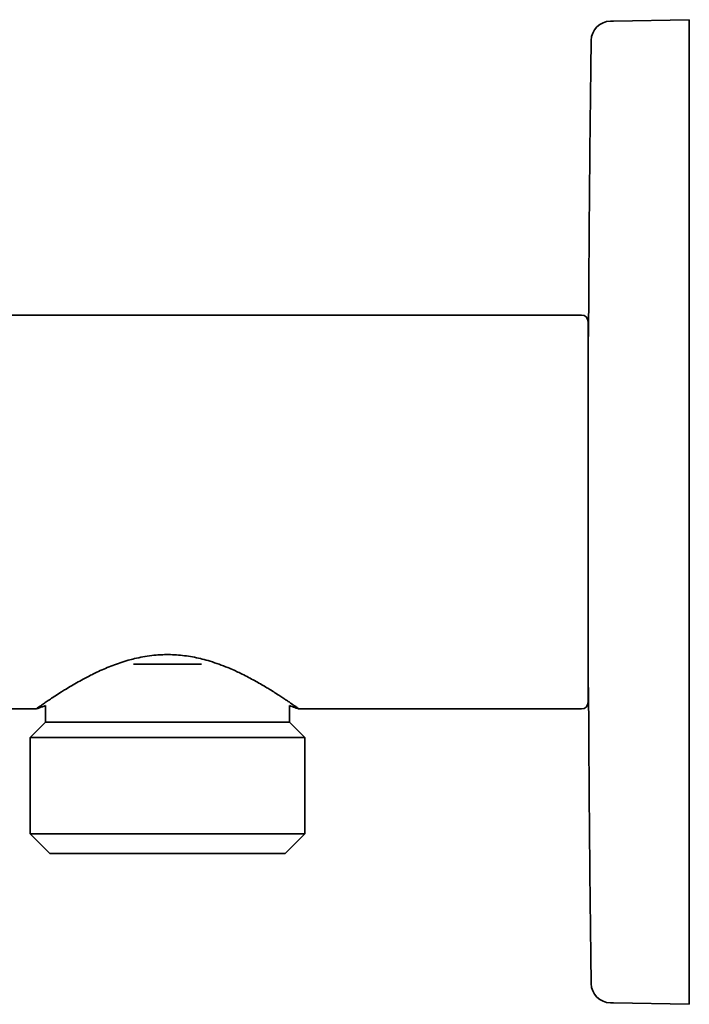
# Model space of a CAD drawing. Header units: millimetres. Extents: x 8 to 430, y 12 to 265.
# Tile 3 of 11: x 56 to 107, y 190 to 265. Entities that reach past the tile are written whole.
import ezdxf

# ---------------------------------------------------------------- set-up
doc = ezdxf.new("R2010")
doc.units = ezdxf.units.MM

msp = doc.modelspace()

# ---------------------------------------------------------------- linework, layer by layer
at = {"color": 7, "linetype": 'Continuous', "lineweight": 35}
for p, q in [((106.977, 264.995), (101.206, 264.894)), ((106.977, 264.995), (106.977, 262)), ((106.977, 262), (106.977, 193)), ((98.783, 242.5), (50.493, 242.5)), ((67.283, 215.9), (64.696, 215.9)), ((69.869, 215.9), (67.283, 215.9)), ((49.075, 212.5), (57.283, 212.5)), ((58.008, 212.752), (58.008, 211.5)), ((76.558, 211.5), (76.558, 212.752)), ((77.283, 212.5), (98.783, 212.5)), ((58.003, 211.5), (56.833, 210.33)), ((77.733, 210.33), (76.563, 211.5)), ((56.833, 210.33), (56.833, 203)), ((67.283, 210.33), (56.833, 210.33)), ((77.733, 210.33), (67.283, 210.33)), ((77.733, 203), (77.733, 210.33)), ((56.833, 203), (58.333, 201.5)), ((67.283, 203), (56.833, 203)), ((77.733, 203), (67.283, 203)), ((76.233, 201.5), (77.733, 203)), ((76.233, 201.5), (58.333, 201.5)), ((106.977, 193), (106.977, 190.005)), ((106.977, 190.005), (101.206, 190.106))]:
    msp.add_line(p, q, dxfattribs=at)
at = {"color": 7, "linetype": 'Continuous', "lineweight": 35, "flags": 128}
msp.add_lwpolyline([(57.283, 212.5), (57.284, 212.501), (57.288, 212.504), (57.296, 212.509), (57.306, 212.517), (57.319, 212.526), (57.335, 212.537), (57.354, 212.551), (57.376, 212.566), (57.4, 212.584), (57.428, 212.604), (57.461, 212.627), (57.498, 212.654), (57.539, 212.682), (57.582, 212.713), (57.63, 212.746), (57.681, 212.781), (57.734, 212.819), (57.792, 212.859), (57.853, 212.901), (57.917, 212.946), (57.984, 212.992), (58.055, 213.04), (58.13, 213.091), (58.208, 213.144), (58.29, 213.199), (58.374, 213.256), (58.462, 213.315), (58.553, 213.375), (58.653, 213.441), (58.757, 213.509), (58.865, 213.578), (58.975, 213.65), (59.09, 213.723), (59.207, 213.797), (59.284, 213.845), (59.363, 213.894), (59.443, 213.944), (59.524, 213.994), (59.635, 214.062), (59.748, 214.13), (59.863, 214.199), (59.98, 214.269), (60.1, 214.339), (60.222, 214.41), (60.347, 214.482), (60.474, 214.554), (60.603, 214.626), (60.735, 214.698), (60.868, 214.771), (61.004, 214.844), (61.108, 214.898), (61.212, 214.953), (61.318, 215.008), (61.425, 215.062), (61.515, 215.107), (61.606, 215.152), (61.698, 215.197), (61.79, 215.242), (61.915, 215.301), (62.041, 215.36), (62.169, 215.419), (62.298, 215.477), (62.429, 215.534), (62.561, 215.591), (62.696, 215.647), (62.833, 215.703), (62.971, 215.758), (63.11, 215.812), (63.251, 215.866), (63.394, 215.918), (63.54, 215.969), (63.688, 216.02), (63.838, 216.069), (63.989, 216.117), (64.141, 216.163), (64.295, 216.207), (64.413, 216.24), (64.531, 216.272), (64.65, 216.302), (64.77, 216.332), (64.929, 216.369), (65.089, 216.403), (65.25, 216.436), (65.412, 216.467), (65.575, 216.495), (65.741, 216.521), (65.907, 216.545), (66.075, 216.566), (66.243, 216.584), (66.412, 216.6), (66.541, 216.61), (66.671, 216.619), (66.801, 216.626), (66.932, 216.631), (67.062, 216.635), (67.193, 216.637), (67.346, 216.637), (67.499, 216.635), (67.651, 216.63), (67.804, 216.624), (67.957, 216.615), (68.11, 216.603), (68.263, 216.59), (68.415, 216.574), (68.569, 216.556), (68.723, 216.536), (68.875, 216.513), (69.027, 216.489), (69.179, 216.462), (69.331, 216.433), (69.481, 216.403), (69.631, 216.37), (69.781, 216.335), (69.93, 216.298), (70.078, 216.26), (70.226, 216.22), (70.372, 216.178), (70.517, 216.135), (70.692, 216.081), (70.864, 216.024), (71.036, 215.966), (71.205, 215.906), (71.373, 215.844), (71.539, 215.78), (71.704, 215.715), (71.866, 215.649), (71.988, 215.598), (72.108, 215.546), (72.227, 215.494), (72.346, 215.442), (72.442, 215.398), (72.537, 215.354), (72.631, 215.31), (72.725, 215.266), (72.849, 215.206), (72.972, 215.146), (73.093, 215.086), (73.213, 215.025), (73.331, 214.964), (73.449, 214.903), (73.566, 214.842), (73.681, 214.78), (73.795, 214.718), (73.908, 214.656), (74.019, 214.594), (74.128, 214.533), (74.238, 214.471), (74.346, 214.409), (74.452, 214.347), (74.557, 214.286), (74.66, 214.224), (74.762, 214.164), (74.837, 214.118), (74.912, 214.073), (74.986, 214.028), (75.058, 213.984), (75.162, 213.92), (75.263, 213.857), (75.362, 213.794), (75.459, 213.733), (75.555, 213.672), (75.648, 213.613), (75.739, 213.554), (75.828, 213.496), (75.905, 213.445), (75.982, 213.395), (76.056, 213.346), (76.128, 213.298), (76.199, 213.251), (76.267, 213.205), (76.335, 213.159), (76.4, 213.115), (76.464, 213.072), (76.525, 213.03), (76.584, 212.989), (76.641, 212.95), (76.683, 212.922), (76.724, 212.894), (76.763, 212.867), (76.8, 212.84), (76.853, 212.804), (76.902, 212.769), (76.949, 212.737), (76.993, 212.706), (77.034, 212.677), (77.072, 212.65), (77.106, 212.626), (77.138, 212.603), (77.165, 212.584), (77.19, 212.566), (77.211, 212.551), (77.23, 212.538), (77.246, 212.526), (77.259, 212.517), (77.27, 212.509), (77.277, 212.504), (77.281, 212.501), (77.283, 212.5), (77.283, 212.5)], dxfattribs=at)
at = {"color": 7, "linetype": 'Continuous', "lineweight": 35}
for centre, radius, start, end in [((101.016, 263.39), 1.5, 91, 179.25357), ((2855.783, 227.5), 2756.5, 179.253566, 179.722035), ((98.783, 242), 0.5, 0, 90), ((99.783, 241.05), 0.5, 180, 200.752), ((106.483, 239.661), 0.5, 0, 8.2989), ((106.483, 215.339), 0.5, 351.7011, 0), ((99.783, 213.95), 0.5, 159.248, 180), ((2855.783, 227.5), 2756.5, 180.277965, 180.746434), ((98.783, 213), 0.5, 270, 0), ((101.016, 191.61), 1.5, 180.74643, 269)]:
    msp.add_arc(centre, radius, start, end, dxfattribs=at)
for points, knots in [([(100.991, 264.89), (100.991, 264.89), (100.99, 264.89), (100.993, 264.89), (101, 264.89), (101.011, 264.891), (101.027, 264.891), (101.047, 264.891), (101.071, 264.892), (101.098, 264.892), (101.13, 264.893), (101.166, 264.893), (101.193, 264.894), (101.206, 264.894)], [0, 0, 0, 0, 0.021405, 0.119966, 0.218527, 0.317088, 0.41565, 0.514213, 0.612776, 0.70958, 0.806386, 0.903192, 1, 1, 1, 1]), ([(99.283, 213), (99.283, 213), (99.283, 213.001), (99.283, 213.007), (99.283, 213.017), (99.283, 213.03), (99.283, 213.048), (99.283, 213.069), (99.283, 213.092), (99.283, 213.115), (99.283, 213.136), (99.283, 213.159), (99.283, 213.184), (99.283, 213.211), (99.283, 213.241), (99.283, 213.273), (99.283, 213.311), (99.283, 213.356), (99.283, 213.409), (99.283, 213.465), (99.283, 213.525), (99.283, 213.588), (99.283, 213.652), (99.283, 213.717), (99.283, 213.781), (99.283, 213.833), (99.283, 213.872), (99.283, 213.895), (99.283, 213.919), (99.283, 213.944), (99.283, 213.968), (99.283, 213.993), (99.283, 214.038), (99.283, 214.106), (99.283, 214.197), (99.283, 214.292), (99.283, 214.391), (99.283, 214.492), (99.283, 214.598), (99.283, 214.695), (99.283, 214.783), (99.283, 214.861), (99.283, 214.941), (99.283, 215.022), (99.283, 215.105), (99.283, 215.19), (99.283, 215.276), (99.283, 215.377), (99.283, 215.496), (99.283, 215.632), (99.283, 215.771), (99.283, 215.913), (99.283, 216.059), (99.283, 216.207), (99.283, 216.363), (99.283, 216.529), (99.283, 216.702), (99.283, 216.88), (99.283, 217.061), (99.283, 217.241), (99.283, 217.417), (99.283, 217.591), (99.283, 217.767), (99.283, 217.946), (99.283, 218.127), (99.283, 218.311), (99.283, 218.477), (99.283, 218.626), (99.283, 218.757), (99.283, 218.889), (99.283, 219.022), (99.283, 219.156), (99.283, 219.291), (99.283, 219.428), (99.283, 219.585), (99.283, 219.763), (99.283, 219.962), (99.283, 220.163), (99.283, 220.366), (99.283, 220.571), (99.283, 220.778), (99.283, 220.988), (99.283, 221.201), (99.283, 221.419), (99.283, 221.59), (99.283, 221.713), (99.283, 221.787), (99.283, 221.862), (99.283, 221.937), (99.283, 222.012), (99.283, 222.087), (99.283, 222.216), (99.283, 222.398), (99.283, 222.635), (99.283, 222.873), (99.283, 223.112), (99.283, 223.353), (99.283, 223.594), (99.283, 223.812), (99.283, 224.005), (99.283, 224.174), (99.283, 224.342), (99.283, 224.512), (99.283, 224.682), (99.283, 224.849), (99.283, 225.014), (99.283, 225.208), (99.283, 225.434), (99.283, 225.693), (99.283, 225.953), (99.283, 226.212), (99.283, 226.471), (99.283, 226.729), (99.283, 226.986), (99.283, 227.243), (99.283, 227.494), (99.283, 227.738), (99.283, 227.976), (99.283, 228.213), (99.283, 228.451), (99.283, 228.687), (99.283, 228.924), (99.283, 229.135), (99.283, 229.322), (99.283, 229.484), (99.283, 229.646), (99.283, 229.807), (99.283, 229.969), (99.283, 230.133), (99.283, 230.3), (99.283, 230.489), (99.283, 230.696), (99.283, 230.921), (99.283, 231.145), (99.283, 231.368), (99.283, 231.589), (99.283, 231.801), (99.283, 232.004), (99.283, 232.196), (99.283, 232.346), (99.283, 232.453), (99.283, 232.517), (99.283, 232.581), (99.283, 232.645), (99.283, 232.709), (99.283, 232.773), (99.283, 232.889), (99.283, 233.055), (99.283, 233.271), (99.283, 233.486), (99.283, 233.698), (99.283, 233.909), (99.283, 234.118), (99.283, 234.304), (99.283, 234.467), (99.283, 234.608), (99.283, 234.748), (99.283, 234.887), (99.283, 235.025), (99.283, 235.162), (99.283, 235.299), (99.283, 235.457), (99.283, 235.635), (99.283, 235.832), (99.283, 236.027), (99.283, 236.219), (99.283, 236.409), (99.283, 236.596), (99.283, 236.787), (99.283, 236.982), (99.283, 237.179), (99.283, 237.374), (99.283, 237.565), (99.283, 237.748), (99.283, 237.922), (99.283, 238.087), (99.283, 238.249), (99.283, 238.408), (99.283, 238.564), (99.283, 238.717), (99.283, 238.852), (99.283, 238.968), (99.283, 239.068), (99.283, 239.167), (99.283, 239.263), (99.283, 239.359), (99.283, 239.453), (99.283, 239.546), (99.283, 239.65), (99.283, 239.764), (99.283, 239.888), (99.283, 240.008), (99.283, 240.125), (99.283, 240.238), (99.283, 240.348), (99.283, 240.456), (99.283, 240.561), (99.283, 240.664), (99.283, 240.741), (99.283, 240.795), (99.283, 240.827), (99.283, 240.859), (99.283, 240.89), (99.283, 240.921), (99.283, 240.952), (99.283, 241.003), (99.283, 241.073), (99.283, 241.16), (99.283, 241.243), (99.283, 241.321), (99.283, 241.395), (99.283, 241.465), (99.283, 241.524), (99.283, 241.573), (99.283, 241.614), (99.283, 241.652), (99.283, 241.689), (99.283, 241.724), (99.283, 241.756), (99.283, 241.786), (99.283, 241.818), (99.283, 241.853), (99.283, 241.888), (99.283, 241.918), (99.283, 241.944), (99.283, 241.964), (99.283, 241.98), (99.283, 241.992), (99.283, 241.999), (99.283, 242), (99.283, 242)], [0, 0, 0, 0, 0.005229, 0.010451, 0.015669, 0.020883, 0.026095, 0.031307, 0.036519, 0.040103, 0.04369, 0.047278, 0.050868, 0.054461, 0.058058, 0.061859, 0.065668, 0.070741, 0.075809, 0.080875, 0.085939, 0.091002, 0.096066, 0.100524, 0.104985, 0.109449, 0.110953, 0.112458, 0.113963, 0.115469, 0.116975, 0.118482, 0.11999, 0.125147, 0.130298, 0.135443, 0.140584, 0.145723, 0.15086, 0.155997, 0.159529, 0.163063, 0.166598, 0.170135, 0.173674, 0.177216, 0.180761, 0.18431, 0.189578, 0.194839, 0.200094, 0.205344, 0.210592, 0.215838, 0.221084, 0.226856, 0.232632, 0.238413, 0.244202, 0.25, 0.255268, 0.260529, 0.265784, 0.271034, 0.276282, 0.281528, 0.286774, 0.290381, 0.29399, 0.2976, 0.301212, 0.304826, 0.308444, 0.312065, 0.31569, 0.320848, 0.325998, 0.331144, 0.336285, 0.341423, 0.34656, 0.351697, 0.356973, 0.362251, 0.367533, 0.369313, 0.371094, 0.372876, 0.374658, 0.376441, 0.378225, 0.38001, 0.385554, 0.39109, 0.396621, 0.402147, 0.407671, 0.413195, 0.41872, 0.422519, 0.426321, 0.430125, 0.433932, 0.437742, 0.441557, 0.445163, 0.448755, 0.454497, 0.460234, 0.465967, 0.4717, 0.477433, 0.483067, 0.488705, 0.494348, 0.5, 0.505228, 0.510449, 0.515666, 0.52088, 0.526092, 0.531304, 0.536516, 0.540101, 0.543687, 0.547276, 0.550867, 0.554461, 0.558058, 0.561859, 0.565668, 0.570741, 0.575809, 0.580875, 0.585939, 0.591002, 0.596066, 0.600524, 0.604985, 0.609449, 0.610953, 0.612458, 0.613963, 0.615469, 0.616975, 0.618482, 0.61999, 0.625147, 0.630298, 0.635443, 0.640584, 0.645723, 0.65086, 0.655997, 0.659529, 0.663063, 0.666598, 0.670135, 0.673674, 0.677216, 0.680761, 0.68431, 0.689578, 0.694839, 0.700094, 0.705344, 0.710592, 0.715838, 0.721084, 0.726856, 0.732632, 0.738413, 0.744202, 0.75, 0.755268, 0.760529, 0.765784, 0.771034, 0.776282, 0.781528, 0.786774, 0.790381, 0.79399, 0.7976, 0.801212, 0.804826, 0.808444, 0.812065, 0.81569, 0.820848, 0.825998, 0.831144, 0.836285, 0.841423, 0.84656, 0.851697, 0.856973, 0.862251, 0.867533, 0.869313, 0.871094, 0.872876, 0.874658, 0.876441, 0.878225, 0.88001, 0.885554, 0.89109, 0.896621, 0.902147, 0.907671, 0.913195, 0.91872, 0.922519, 0.926321, 0.930125, 0.933932, 0.937742, 0.941557, 0.945164, 0.948756, 0.954499, 0.960236, 0.96597, 0.971703, 0.977436, 0.983069, 0.988706, 0.994349, 1, 1, 1, 1]), ([(106.983, 215.339), (106.983, 215.339), (106.983, 215.34), (106.983, 215.345), (106.983, 215.353), (106.983, 215.365), (106.983, 215.381), (106.983, 215.401), (106.983, 215.419), (106.983, 215.433), (106.983, 215.439), (106.983, 215.446), (106.983, 215.453), (106.983, 215.461), (106.983, 215.469), (106.983, 215.486), (106.983, 215.513), (106.983, 215.553), (106.983, 215.597), (106.983, 215.644), (106.983, 215.692), (106.983, 215.739), (106.983, 215.774), (106.983, 215.794), (106.983, 215.8), (106.983, 215.806), (106.983, 215.812), (106.983, 215.819), (106.983, 215.843), (106.983, 215.887), (106.983, 215.953), (106.983, 216.022), (106.983, 216.095), (106.983, 216.172), (106.983, 216.249), (106.983, 216.326), (106.983, 216.403), (106.983, 216.463), (106.983, 216.506), (106.983, 216.53), (106.983, 216.555), (106.983, 216.581), (106.983, 216.608), (106.983, 216.636), (106.983, 216.664), (106.983, 216.718), (106.983, 216.799), (106.983, 216.908), (106.983, 217.022), (106.983, 217.139), (106.983, 217.249), (106.983, 217.351), (106.983, 217.444), (106.983, 217.517), (106.983, 217.568), (106.983, 217.596), (106.983, 217.625), (106.983, 217.654), (106.983, 217.683), (106.983, 217.712), (106.983, 217.741), (106.983, 217.8), (106.983, 217.889), (106.983, 218.01), (106.983, 218.133), (106.983, 218.244), (106.983, 218.34), (106.983, 218.421), (106.983, 218.503), (106.983, 218.588), (106.983, 218.695), (106.983, 218.824), (106.983, 218.975), (106.983, 219.095), (106.983, 219.182), (106.983, 219.235), (106.983, 219.288), (106.983, 219.341), (106.983, 219.395), (106.983, 219.449), (106.983, 219.539), (106.983, 219.665), (106.983, 219.829), (106.983, 219.996), (106.983, 220.143), (106.983, 220.272), (106.983, 220.38), (106.983, 220.49), (106.983, 220.601), (106.983, 220.74), (106.983, 220.908), (106.983, 221.103), (106.983, 221.261), (106.983, 221.38), (106.983, 221.458), (106.983, 221.538), (106.983, 221.617), (106.983, 221.697), (106.983, 221.817), (106.983, 221.978), (106.983, 222.182), (106.983, 222.387), (106.983, 222.58), (106.983, 222.759), (106.983, 222.924), (106.983, 223.091), (106.983, 223.262), (106.983, 223.436), (106.983, 223.612), (106.983, 223.789), (106.983, 223.967), (106.983, 224.146), (106.983, 224.326), (106.983, 224.524), (106.983, 224.74), (106.983, 224.976), (106.983, 225.212), (106.983, 225.449), (106.983, 225.687), (106.983, 225.926), (106.983, 226.16), (106.983, 226.388), (106.983, 226.61), (106.983, 226.832), (106.983, 227.054), (106.983, 227.277), (106.983, 227.497), (106.983, 227.713), (106.983, 227.925), (106.983, 228.137), (106.983, 228.349), (106.983, 228.561), (106.983, 228.773), (106.983, 228.984), (106.983, 229.186), (106.983, 229.381), (106.983, 229.568), (106.983, 229.754), (106.983, 229.94), (106.983, 230.125), (106.983, 230.31), (106.983, 230.508), (106.983, 230.719), (106.983, 230.942), (106.983, 231.165), (106.983, 231.37), (106.983, 231.558), (106.983, 231.73), (106.983, 231.9), (106.983, 232.086), (106.983, 232.288), (106.983, 232.506), (106.983, 232.678), (106.983, 232.806), (106.983, 232.89), (106.983, 232.973), (106.983, 233.057), (106.983, 233.14), (106.983, 233.26), (106.983, 233.417), (106.983, 233.609), (106.983, 233.799), (106.983, 233.963), (106.983, 234.104), (106.983, 234.22), (106.983, 234.335), (106.983, 234.448), (106.983, 234.583), (106.983, 234.739), (106.983, 234.917), (106.983, 235.054), (106.983, 235.151), (106.983, 235.209), (106.983, 235.267), (106.983, 235.325), (106.983, 235.382), (106.983, 235.44), (106.983, 235.529), (106.983, 235.65), (106.983, 235.8), (106.983, 235.949), (106.983, 236.077), (106.983, 236.185), (106.983, 236.274), (106.983, 236.363), (106.983, 236.449), (106.983, 236.551), (106.983, 236.669), (106.983, 236.802), (106.983, 236.917), (106.983, 237.017), (106.983, 237.08), (106.983, 237.122), (106.983, 237.143), (106.983, 237.165), (106.983, 237.186), (106.983, 237.208), (106.983, 237.27), (106.983, 237.373), (106.983, 237.512), (106.983, 237.647), (106.983, 237.778), (106.983, 237.905), (106.983, 238.023), (106.983, 238.132), (106.983, 238.234), (106.983, 238.309), (106.983, 238.36), (106.983, 238.388), (106.983, 238.415), (106.983, 238.441), (106.983, 238.466), (106.983, 238.491), (106.983, 238.514), (106.983, 238.559), (106.983, 238.622), (106.983, 238.703), (106.983, 238.781), (106.983, 238.855), (106.983, 238.929), (106.983, 239.001), (106.983, 239.069), (106.983, 239.114), (106.983, 239.138), (106.983, 239.145), (106.983, 239.153), (106.983, 239.16), (106.983, 239.168), (106.983, 239.194), (106.983, 239.238), (106.983, 239.296), (106.983, 239.35), (106.983, 239.399), (106.983, 239.441), (106.983, 239.475), (106.983, 239.503), (106.983, 239.523), (106.983, 239.537), (106.983, 239.545), (106.983, 239.553), (106.983, 239.559), (106.983, 239.566), (106.983, 239.572), (106.983, 239.585), (106.983, 239.604), (106.983, 239.625), (106.983, 239.641), (106.983, 239.653), (106.983, 239.66), (106.983, 239.661), (106.983, 239.661)], [0, 0, 0, 0, 0.0053194, 0.0106348, 0.0159478, 0.0212598, 0.0265724, 0.0324186, 0.0382691, 0.0395833, 0.0408979, 0.0422128, 0.0436782, 0.0451649, 0.0466511, 0.048137, 0.0540438, 0.0599474, 0.0658498, 0.071753, 0.0769502, 0.082151, 0.0867319, 0.0873321, 0.0879324, 0.0885328, 0.0891332, 0.0897338, 0.0903345, 0.0959912, 0.1016419, 0.1072883, 0.1129322, 0.1185754, 0.1242197, 0.129189, 0.1341616, 0.139139, 0.1406066, 0.1420747, 0.1435434, 0.1450867, 0.1467286, 0.1483699, 0.1500104, 0.1516504, 0.1576093, 0.1635628, 0.1695129, 0.1754617, 0.1814114, 0.1857762, 0.1901434, 0.1945139, 0.1958023, 0.1970912, 0.1983804, 0.1996701, 0.2009601, 0.2022507, 0.2035417, 0.2048332, 0.2099469, 0.2150589, 0.2201708, 0.2252836, 0.2284986, 0.2317148, 0.2349326, 0.238184, 0.2415494, 0.2471564, 0.2527625, 0.2583696, 0.2602582, 0.2621472, 0.2640366, 0.2659266, 0.2678171, 0.2697082, 0.2716, 0.2771784, 0.2827543, 0.2883296, 0.2939059, 0.2974123, 0.3009202, 0.3044301, 0.3079687, 0.3116022, 0.3176555, 0.3237073, 0.3297598, 0.3321383, 0.3345174, 0.3368972, 0.3392779, 0.3416595, 0.3440423, 0.3499953, 0.355945, 0.3618936, 0.3678431, 0.3725197, 0.3771992, 0.3818826, 0.3866648, 0.3915447, 0.3964231, 0.4013013, 0.4061802, 0.4110612, 0.4159453, 0.4208336, 0.4271432, 0.433449, 0.4397534, 0.4460589, 0.452368, 0.4586832, 0.4650328, 0.4708589, 0.4766832, 0.4825074, 0.4883337, 0.4941639, 0.5000001, 0.5055644, 0.5111254, 0.5166848, 0.5222444, 0.5278057, 0.5333706, 0.5389408, 0.5444697, 0.5494251, 0.5543789, 0.5593324, 0.5642867, 0.5692431, 0.5742027, 0.5791668, 0.585256, 0.5913416, 0.5974259, 0.6035112, 0.6082946, 0.613081, 0.6178715, 0.6225523, 0.6287859, 0.6350178, 0.6412503, 0.6436996, 0.6461495, 0.6486001, 0.6510517, 0.6535043, 0.6559581, 0.6617386, 0.6675163, 0.6732929, 0.6790706, 0.6827036, 0.6863382, 0.689975, 0.6935853, 0.6970918, 0.7029337, 0.7087744, 0.714616, 0.7165836, 0.7185517, 0.7205202, 0.7224892, 0.7244589, 0.7264292, 0.7284004, 0.7337542, 0.739106, 0.7444574, 0.7498098, 0.7531754, 0.7565424, 0.7599111, 0.7632479, 0.7664623, 0.7718181, 0.7771732, 0.7825294, 0.7860657, 0.7896036, 0.7905305, 0.7914575, 0.7923847, 0.793312, 0.7942395, 0.7951672, 0.801497, 0.807818, 0.8141326, 0.8204433, 0.8267527, 0.8330632, 0.8386193, 0.84418, 0.8497468, 0.8513885, 0.8530309, 0.8546741, 0.8562426, 0.8577098, 0.8591765, 0.8606428, 0.8621086, 0.8674359, 0.8727594, 0.8780808, 0.8834015, 0.8887231, 0.8945795, 0.9004407, 0.9056041, 0.9062807, 0.9069575, 0.9076343, 0.9083113, 0.9089884, 0.9096657, 0.915685, 0.921699, 0.9277097, 0.9337194, 0.9397302, 0.9441401, 0.9485525, 0.9529685, 0.9544564, 0.9559448, 0.9574338, 0.95877, 0.9600837, 0.9613972, 0.9627104, 0.9689251, 0.9751368, 0.9813477, 0.9875603, 0.993777, 1, 1, 1, 1]), ([(57.283, 212.5), (57.325, 212.515), (57.448, 212.559), (57.65, 212.63), (57.85, 212.699), (57.969, 212.739), (58.008, 212.752)], [0, 0, 0, 0, 0.175042, 0.510103, 0.83907, 1, 1, 1, 1]), ([(76.558, 212.752), (76.626, 212.729), (76.765, 212.682), (76.974, 212.609), (77.148, 212.548), (77.251, 212.511), (77.283, 212.5)], [0, 0, 0, 0, 0.2816683, 0.5721039, 0.8669182, 1, 1, 1, 1]), ([(76.563, 211.5), (76.562, 211.5), (76.562, 211.5), (76.555, 211.5), (76.546, 211.5), (76.532, 211.5), (76.515, 211.5), (76.493, 211.5), (76.469, 211.5), (76.442, 211.5), (76.411, 211.5), (76.377, 211.5), (76.338, 211.5), (76.294, 211.5), (76.244, 211.5), (76.19, 211.5), (76.131, 211.5), (76.069, 211.5), (76.002, 211.5), (75.932, 211.5), (75.858, 211.5), (75.782, 211.5), (75.704, 211.5), (75.622, 211.5), (75.537, 211.5), (75.448, 211.5), (75.357, 211.5), (75.266, 211.5), (75.172, 211.5), (75.076, 211.5), (74.977, 211.5), (74.872, 211.5), (74.759, 211.5), (74.638, 211.5), (74.514, 211.5), (74.387, 211.5), (74.256, 211.5), (74.122, 211.5), (73.985, 211.5), (73.847, 211.5), (73.709, 211.5), (73.57, 211.5), (73.429, 211.5), (73.285, 211.5), (73.138, 211.5), (72.992, 211.5), (72.847, 211.5), (72.702, 211.5), (72.555, 211.5), (72.406, 211.5), (72.25, 211.5), (72.085, 211.5), (71.913, 211.5), (71.738, 211.5), (71.561, 211.5), (71.382, 211.5), (71.201, 211.5), (71.019, 211.5), (70.837, 211.5), (70.658, 211.5), (70.479, 211.5), (70.3, 211.5), (70.119, 211.5), (69.937, 211.5), (69.758, 211.5), (69.581, 211.5), (69.406, 211.5), (69.231, 211.5), (69.055, 211.5), (68.871, 211.5), (68.68, 211.5), (68.482, 211.5), (68.283, 211.5), (68.083, 211.5), (67.884, 211.5), (67.683, 211.5), (67.483, 211.5), (67.286, 211.5), (67.092, 211.5), (66.902, 211.5), (66.712, 211.5), (66.522, 211.5), (66.332, 211.5), (66.146, 211.5), (65.965, 211.5), (65.787, 211.5), (65.61, 211.5), (65.434, 211.5), (65.251, 211.5), (65.063, 211.5), (64.869, 211.5), (64.676, 211.5), (64.484, 211.5), (64.294, 211.5), (64.105, 211.5), (63.917, 211.5), (63.734, 211.5), (63.556, 211.5), (63.382, 211.5), (63.21, 211.5), (63.04, 211.5), (62.871, 211.5), (62.708, 211.5), (62.549, 211.5), (62.396, 211.5), (62.244, 211.5), (62.094, 211.5), (61.941, 211.5), (61.783, 211.5), (61.623, 211.5), (61.466, 211.5), (61.311, 211.5), (61.159, 211.5), (61.01, 211.5), (60.863, 211.5), (60.723, 211.5), (60.587, 211.5), (60.456, 211.5), (60.329, 211.5), (60.204, 211.5), (60.083, 211.5), (59.966, 211.5), (59.855, 211.5), (59.749, 211.5), (59.645, 211.5), (59.545, 211.5), (59.443, 211.5), (59.341, 211.5), (59.239, 211.5), (59.141, 211.5), (59.047, 211.5), (58.956, 211.5), (58.87, 211.5), (58.787, 211.5), (58.71, 211.5), (58.637, 211.5), (58.57, 211.5), (58.506, 211.5), (58.446, 211.5), (58.39, 211.5), (58.338, 211.5), (58.291, 211.5), (58.248, 211.5), (58.209, 211.5), (58.173, 211.5), (58.139, 211.5), (58.108, 211.5), (58.08, 211.5), (58.056, 211.5), (58.037, 211.5), (58.021, 211.5), (58.011, 211.5), (58.004, 211.5), (58.003, 211.5), (58.003, 211.5)], [0, 0, 0, 0, 0.006533, 0.013067, 0.0196, 0.026133, 0.032667, 0.0392, 0.04536, 0.05152, 0.05768, 0.06384, 0.07, 0.076875, 0.08375, 0.090625, 0.0975, 0.104375, 0.11125, 0.118125, 0.125, 0.131533, 0.138067, 0.1446, 0.151133, 0.157667, 0.1642, 0.17036, 0.17652, 0.18268, 0.18884, 0.195, 0.201875, 0.20875, 0.215625, 0.2225, 0.229375, 0.23625, 0.243125, 0.25, 0.256533, 0.263067, 0.2696, 0.276133, 0.282667, 0.2892, 0.29536, 0.30152, 0.30768, 0.31384, 0.32, 0.326875, 0.33375, 0.340625, 0.3475, 0.354375, 0.36125, 0.368125, 0.375, 0.381533, 0.388067, 0.3946, 0.401133, 0.407667, 0.4142, 0.42036, 0.42652, 0.43268, 0.43884, 0.445, 0.451875, 0.45875, 0.465625, 0.4725, 0.479375, 0.48625, 0.493125, 0.5, 0.506533, 0.513067, 0.5196, 0.526133, 0.532667, 0.5392, 0.54536, 0.55152, 0.55768, 0.56384, 0.57, 0.576875, 0.58375, 0.590625, 0.5975, 0.604375, 0.61125, 0.618125, 0.625, 0.631533, 0.638067, 0.6446, 0.651133, 0.657667, 0.6642, 0.67036, 0.67652, 0.68268, 0.68884, 0.695, 0.701875, 0.70875, 0.715625, 0.7225, 0.729375, 0.73625, 0.743125, 0.75, 0.756533, 0.763067, 0.7696, 0.776133, 0.782667, 0.7892, 0.79536, 0.80152, 0.80768, 0.81384, 0.82, 0.826875, 0.83375, 0.840625, 0.8475, 0.854375, 0.86125, 0.868125, 0.875, 0.881533, 0.888067, 0.8946, 0.901133, 0.907667, 0.9142, 0.92036, 0.92652, 0.93268, 0.93884, 0.945, 0.951875, 0.95875, 0.965625, 0.9725, 0.979375, 0.98625, 0.993125, 1, 1, 1, 1]), ([(101.206, 190.106), (101.192, 190.106), (101.163, 190.107), (101.125, 190.107), (101.091, 190.108), (101.063, 190.109), (101.039, 190.109), (101.02, 190.109), (101.006, 190.11), (100.996, 190.11), (100.991, 190.11), (100.991, 190.11), (100.991, 190.11)], [0, 0, 0, 0, 0.104534, 0.209067, 0.313599, 0.418129, 0.522658, 0.627187, 0.725741, 0.824296, 0.92285, 1, 1, 1, 1])]:
    msp.add_open_spline(points, degree=3, knots=knots, dxfattribs=at)

doc.saveas('drawing.dxf')
